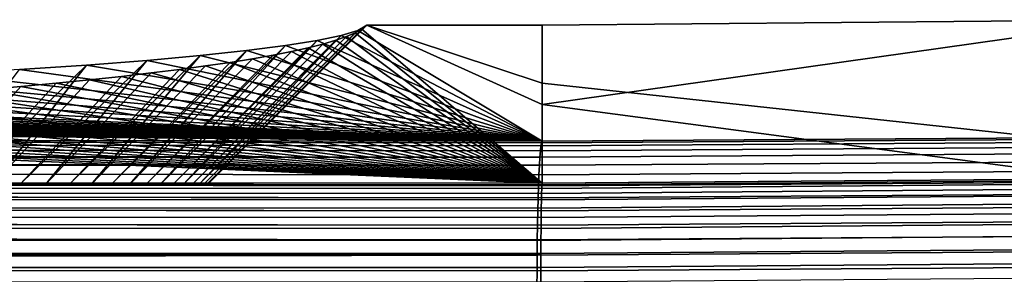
# Model space of a CAD drawing. Header units: metres. Extents: x -109 to 109, y -100 to 58.
# Tile 67 of 256: x -61.91 to -55.83, y -1.06 to 0.52. Entities that reach past the tile are written whole.
import ezdxf

# ---------------------------------------------------------------- set-up
doc = ezdxf.new("R2010")
doc.units = ezdxf.units.M
doc.layers.add('solid_21_062_100_XXX', color=7, linetype='CONTINUOUS')

msp = doc.modelspace()

# ---------------------------------------------------------------- linework, layer by layer
at = {"layer": 'solid_21_062_100_XXX'}
for points in [[(-54.990025, 0.516962, 0.004598), (-58.6856, -0.005937, -9.514755), (-58.685604, 0.482733, 0.004598)], [(-54.990025, 0.516962, 0.004598), (-58.685604, 0.482733, 0.004598), (-58.685604, 0.124339, 9.962011), (-55.57016, -0.213203, 20.013479)], [(-54.990025, 0.516962, 0.004598), (-55.221516, -0.465282, -19.045849), (-58.6856, -0.005937, -9.514755)], [(-60.773914, -0.5, 0.867592), (-60.803802, -0.5, 1.300689), (-59.92524, 0.419143, 1.771333), (-59.82283, 0.450881, 0.889558)], [(-60.803802, -0.5, -1.300689), (-60.773914, -0.5, -0.867592), (-59.838428, 0.436085, -0.904112), (-59.892548, 0.412825, -1.357215)], [(-60.773914, -0.5, 0.867592), (-59.82283, 0.450881, 0.889558), (-59.767269, 0.482733, 0.004598), (-60.755981, -0.5, 0.433969)], [(-60.773914, -0.5, -0.867592), (-60.755981, -0.5, -0.433969), (-59.796677, 0.459384, -0.450233), (-59.838428, 0.436085, -0.904112)], [(-60.755981, -0.5, -0.433969), (-60.75, -0.5), (-59.767269, 0.482733, 0.004598), (-59.796677, 0.459384, -0.450233)], [(-60.755981, -0.5, 0.433969), (-59.767269, 0.482733, 0.004598), (-60.75, -0.5)], [(-58.685616, -0.233507, 19.904194), (-59.82283, 0.450881, 0.889558), (-59.92524, 0.419143, 1.771333)], [(-59.892548, 0.412825, -1.357215), (-59.838428, 0.436085, -0.904112), (-58.685669, -0.493421, -19.011005)], [(-59.838428, 0.436085, -0.904112), (-59.796677, 0.459384, -0.450233), (-58.685669, -0.493421, -19.011005)], [(-58.685604, 0.124339, 9.962011), (-59.767269, 0.482733, 0.004598), (-59.82283, 0.450881, 0.889558), (-58.685616, -0.233507, 19.904194)], [(-59.796677, 0.459384, -0.450233), (-59.767269, 0.482733, 0.004598), (-58.6856, -0.005937, -9.514755), (-58.685669, -0.493421, -19.011005)], [(-59.767269, 0.482733, 0.004598), (-58.685604, 0.482733, 0.004598), (-58.6856, -0.005937, -9.514755)], [(-58.685604, 0.124339, 9.962011), (-58.685604, 0.482733, 0.004598), (-59.767269, 0.482733, 0.004598)], [(-60.964802, -0.5, 2.5923), (-61.042164, -0.5, 3.019549), (-60.268848, 0.356531, 3.510914), (-60.07412, 0.387656, 2.646164)], [(-60.964802, -0.5, 2.5923), (-60.07412, 0.387656, 2.646164), (-60.899277, -0.5, 2.163309)], [(-60.964802, -0.5, -2.5923), (-60.899277, -0.5, -2.163309), (-60.037567, 0.36658, -2.25807), (-60.128262, 0.343651, -2.704735)], [(-60.845592, -0.5, 1.73265), (-60.899277, -0.5, 2.163309), (-60.07412, 0.387656, 2.646164), (-59.92524, 0.419143, 1.771333)], [(-60.899277, -0.5, -2.163309), (-60.845592, -0.5, -1.73265), (-59.958931, 0.389654, -1.808591), (-60.037567, 0.36658, -2.25807)], [(-60.845592, -0.5, 1.73265), (-59.92524, 0.419143, 1.771333), (-60.803802, -0.5, 1.300689)], [(-60.845592, -0.5, -1.73265), (-60.803802, -0.5, -1.300689), (-59.892548, 0.412825, -1.357215), (-59.958931, 0.389654, -1.808591)], [(-58.685616, -0.233507, 19.904194), (-60.07412, 0.387656, 2.646164), (-60.268848, 0.356531, 3.510914)], [(-60.128262, 0.343651, -2.704735), (-60.037567, 0.36658, -2.25807), (-58.685669, -0.493421, -19.011005)], [(-58.685616, -0.233507, 19.904194), (-59.92524, 0.419143, 1.771333), (-60.07412, 0.387656, 2.646164)], [(-60.037567, 0.36658, -2.25807), (-59.958931, 0.389654, -1.808591), (-58.685669, -0.493421, -19.011005)], [(-59.958931, 0.389654, -1.808591), (-59.892548, 0.412825, -1.357215), (-58.685669, -0.493421, -19.011005)], [(-61.344276, -0.5, 4.2856), (-61.468147, -0.5, 4.70169), (-60.794567, 0.295548, 5.205225), (-60.509193, 0.325799, 4.364745)], [(-61.344276, -0.5, 4.2856), (-60.509193, 0.325799, 4.364745), (-61.231934, -0.5, 3.866343)], [(-61.13121, -0.5, 3.444242), (-61.231934, -0.5, 3.866343), (-60.509193, 0.325799, 4.364745), (-60.268848, 0.356531, 3.510914)], [(-61.13121, -0.5, 3.444242), (-60.268848, 0.356531, 3.510914), (-61.042164, -0.5, 3.019549)], [(-61.13121, -0.5, -3.444242), (-61.042164, -0.5, -3.019549), (-60.231003, 0.320867, -3.148563), (-60.345757, 0.298233, -3.589481)], [(-61.042164, -0.5, -3.019549), (-60.964802, -0.5, -2.5923), (-60.128262, 0.343651, -2.704735), (-60.231003, 0.320867, -3.148563)], [(-58.685616, -0.233507, 19.904194), (-60.509193, 0.325799, 4.364745), (-60.794567, 0.295548, 5.205225)], [(-58.685616, -0.233507, 19.904194), (-60.268848, 0.356531, 3.510914), (-60.509193, 0.325799, 4.364745)], [(-60.345757, 0.298233, -3.589481), (-60.231003, 0.320867, -3.148563), (-58.685669, -0.493421, -19.011005)], [(-60.231003, 0.320867, -3.148563), (-60.128262, 0.343651, -2.704735), (-58.685669, -0.493421, -19.011005)], [(-61.90773, -0.5, 5.926889), (-62.076576, -0.5, 6.326716), (-61.495689, 0.236959, 6.833043), (-61.123676, 0.265912, 6.02862)], [(-61.90773, -0.5, 5.926889), (-61.123676, 0.265912, 6.02862), (-61.749912, -0.5, 5.522445)], [(-61.603378, -0.5, 5.114015), (-61.749912, -0.5, 5.522445), (-61.123676, 0.265912, 6.02862), (-60.794567, 0.295548, 5.205225)], [(-61.603378, -0.5, 5.114015), (-60.794567, 0.295548, 5.205225), (-61.468147, -0.5, 4.70169)], [(-58.685616, -0.233507, 19.904194), (-61.123676, 0.265912, 6.02862), (-61.495689, 0.236959, 6.833043)], [(-61.468147, -0.5, -4.70169), (-61.344276, -0.5, -4.2856), (-60.611134, 0.253453, -4.4618), (-60.761528, 0.231349, -4.892384)], [(-61.344276, -0.5, -4.2856), (-61.231934, -0.5, -3.866343), (-60.472477, 0.275758, -4.0273), (-60.611134, 0.253453, -4.4618)], [(-61.231934, -0.5, -3.866343), (-61.13121, -0.5, -3.444242), (-60.345757, 0.298233, -3.589481), (-60.472477, 0.275758, -4.0273)], [(-58.685616, -0.233507, 19.904194), (-60.794567, 0.295548, 5.205225), (-61.123676, 0.265912, 6.02862)], [(-60.761528, 0.231349, -4.892384), (-60.611134, 0.253453, -4.4618), (-58.685669, -0.493421, -19.011005)], [(-60.611134, 0.253453, -4.4618), (-60.472477, 0.275758, -4.0273), (-58.685669, -0.493421, -19.011005)], [(-60.472477, 0.275758, -4.0273), (-60.345757, 0.298233, -3.589481), (-58.685669, -0.493421, -19.011005)], [(-62.256378, -0.5, 6.721734), (-62.446964, -0.5, 7.111581), (-61.910126, 0.208727, 7.617419), (-61.495689, 0.236959, 6.833043)], [(-58.685616, -0.233507, 19.904194), (-61.910126, 0.208727, 7.617419), (-62.365498, 0.181323, 8.378786)], [(-62.256378, -0.5, 6.721734), (-61.495689, 0.236959, 6.833043), (-62.076576, -0.5, 6.326716)], [(-58.685616, -0.233507, 19.904194), (-61.495689, 0.236959, 6.833043), (-61.910126, 0.208727, 7.617419)], [(-61.90773, -0.5, -5.926889), (-61.749912, -0.5, -5.522445), (-61.096939, 0.187835, -5.740053), (-61.28154, 0.166471, -6.156227)], [(-61.749912, -0.5, -5.522445), (-61.603378, -0.5, -5.114015), (-60.923569, 0.209465, -5.318699), (-61.096939, 0.187835, -5.740053)], [(-61.603378, -0.5, -5.114015), (-61.468147, -0.5, -4.70169), (-60.761528, 0.231349, -4.892384), (-60.923569, 0.209465, -5.318699)], [(-61.28154, 0.166471, -6.156227), (-61.096939, 0.187835, -5.740053), (-58.685669, -0.493421, -19.011005)], [(-61.096939, 0.187835, -5.740053), (-60.923569, 0.209465, -5.318699), (-58.685669, -0.493421, -19.011005)], [(-60.923569, 0.209465, -5.318699), (-60.761528, 0.231349, -4.892384), (-58.685669, -0.493421, -19.011005)], [(-58.685616, -0.233507, 19.904194), (-63.392509, 0.129368, 9.822291), (-63.962376, 0.104905, 10.501945)], [(-58.685616, -0.233507, 19.904194), (-62.859802, 0.154862, 9.113979), (-63.392509, 0.129368, 9.822291)], [(-58.685616, -0.233507, 19.904194), (-62.365498, 0.181323, 8.378786), (-62.859802, 0.154862, 9.113979)], [(-62.446964, -0.5, -7.111581), (-62.256378, -0.5, -6.721734), (-61.684437, 0.124536, -6.973128), (-61.902493, 0.103993, -7.373305)], [(-62.256378, -0.5, -6.721734), (-62.076576, -0.5, -6.326716), (-61.477386, 0.14537, -6.567278), (-61.684437, 0.124536, -6.973128)], [(-62.076576, -0.5, -6.326716), (-61.90773, -0.5, -5.926889), (-61.28154, 0.166471, -6.156227), (-61.477386, 0.14537, -6.567278)], [(-61.902493, 0.103993, -7.373305), (-61.684437, 0.124536, -6.973128), (-58.685669, -0.493421, -19.011005)], [(-61.684437, 0.124536, -6.973128), (-61.477386, 0.14537, -6.567278), (-58.685669, -0.493421, -19.011005)], [(-61.477386, 0.14537, -6.567278), (-61.28154, 0.166471, -6.156227), (-58.685669, -0.493421, -19.011005)], [(-55.57016, -0.213203, 20.013479), (-58.685604, 0.124339, 9.962011), (-58.685616, -0.233507, 19.904194)], [(-58.685616, -0.233507, 19.904194), (-64.567062, 0.081575, 11.150126), (-65.204338, 0.059458, 11.764626)], [(-58.685616, -0.233507, 19.904194), (-63.962376, 0.104905, 10.501945), (-64.567062, 0.081575, 11.150126)], [(-62.648304, -0.5, -7.496196), (-62.446964, -0.5, -7.111581), (-61.902493, 0.103993, -7.373305), (-62.131397, 0.083755, -7.767547)], [(-62.620529, 0.044303, -8.536077), (-62.370827, 0.063852, -8.15525), (-58.685669, -0.493421, -19.011005)], [(-62.370827, 0.063852, -8.15525), (-62.131397, 0.083755, -7.767547), (-58.685669, -0.493421, -19.011005)], [(-62.131397, 0.083755, -7.767547), (-61.902493, 0.103993, -7.373305), (-58.685669, -0.493421, -19.011005)], [(-58.685616, -0.233507, 19.904194), (-67.300247, 0.000742, 13.395946), (-67.673058, -0.007835, 13.634264)], [(-58.685616, -0.233507, 19.904194), (-66.933723, 0.009676, 13.147746), (-67.300247, 0.000742, 13.395946)], [(-58.685616, -0.233507, 19.904194), (-66.57354, 0.018963, 12.889706), (-66.933723, 0.009676, 13.147746)], [(-58.685616, -0.233507, 19.904194), (-66.22023, 0.028593, 12.622151), (-66.57354, 0.018963, 12.889706)], [(-58.685616, -0.233507, 19.904194), (-65.873932, 0.038562, 12.345196), (-66.22023, 0.028593, 12.622151)], [(-58.685616, -0.233507, 19.904194), (-65.535263, 0.048852, 12.059307), (-65.873932, 0.038562, 12.345196)], [(-58.685616, -0.233507, 19.904194), (-65.204338, 0.059458, 11.764626), (-65.535263, 0.048852, 12.059307)], [(-63.429699, -0.012117, -9.635146), (-63.149914, 0.006322, -9.275941), (-58.685669, -0.493421, -19.011005)], [(-63.149914, 0.006322, -9.275941), (-62.880199, 0.025128, -8.9096), (-58.685669, -0.493421, -19.011005)], [(-62.880199, 0.025128, -8.9096), (-62.620529, 0.044303, -8.536077), (-58.685669, -0.493421, -19.011005)], [(-58.685616, -0.233507, 19.904194), (-70.442848, -0.057597, 15.016823), (-70.857346, -0.063164, 15.171488)], [(-58.685616, -0.233507, 19.904194), (-70.032639, -0.051638, 14.851267), (-70.442848, -0.057597, 15.016823)], [(-58.685616, -0.233507, 19.904194), (-69.626663, -0.045287, 14.674806), (-70.032639, -0.051638, 14.851267)], [(-58.685616, -0.233507, 19.904194), (-69.225342, -0.038549, 14.487597), (-69.626663, -0.045287, 14.674806)], [(-58.685616, -0.233507, 19.904194), (-68.828796, -0.031425, 14.289667), (-69.225342, -0.038549, 14.487597)], [(-58.685616, -0.233507, 19.904194), (-68.437706, -0.023928, 14.081365), (-68.828796, -0.031425, 14.289667)], [(-58.685616, -0.233507, 19.904194), (-68.052246, -0.016059, 13.862759), (-68.437706, -0.023928, 14.081365)], [(-58.685616, -0.233507, 19.904194), (-67.673058, -0.007835, 13.634264), (-68.052246, -0.016059, 13.862759)], [(-64.326225, -0.06501, -10.665504), (-64.018188, -0.047803, -10.330314), (-58.685669, -0.493421, -19.011005)], [(-64.018188, -0.047803, -10.330314), (-63.719151, -0.030161, -9.986638), (-58.685669, -0.493421, -19.011005)], [(-63.719151, -0.030161, -9.986638), (-63.429699, -0.012117, -9.635146), (-58.685669, -0.493421, -19.011005)], [(-55.221516, -0.465282, -19.045849), (-58.685669, -0.493421, -19.011005), (-58.6856, -0.005937, -9.514755)], [(-90.796425, -0.20214, 18.88147), (-58.685616, -0.233507, 19.904194), (-74.732597, -0.09507, 16.057959), (-74.739296, -0.213329, 19.343586)], [(-58.685616, -0.233507, 19.904194), (-74.292732, -0.093176, 16.005333), (-74.732597, -0.09507, 16.057959)], [(-58.685616, -0.233507, 19.904194), (-73.854805, -0.090867, 15.941162), (-74.292732, -0.093176, 16.005333)], [(-58.685616, -0.233507, 19.904194), (-73.418991, -0.088142, 15.865469), (-73.854805, -0.090867, 15.941162)], [(-58.685616, -0.233507, 19.904194), (-72.985336, -0.085004, 15.778282), (-73.418991, -0.088142, 15.865469)], [(-58.685616, -0.233507, 19.904194), (-72.553886, -0.081453, 15.679609), (-72.985336, -0.085004, 15.778282)], [(-58.685616, -0.233507, 19.904194), (-72.125015, -0.07749, 15.569501), (-72.553886, -0.081453, 15.679609)], [(-58.685616, -0.233507, 19.904194), (-71.698883, -0.073117, 15.448003), (-72.125015, -0.07749, 15.569501)], [(-58.685616, -0.233507, 19.904194), (-71.276268, -0.06834, 15.315303), (-71.698883, -0.073117, 15.448003)], [(-58.685616, -0.233507, 19.904194), (-70.857346, -0.063164, 15.171488), (-71.276268, -0.06834, 15.315303)], [(-65.644409, -0.129294, -11.917765), (-65.302116, -0.113912, -11.618121), (-58.685669, -0.493421, -19.011005)], [(-65.302116, -0.113912, -11.618121), (-64.968399, -0.098074, -11.309601), (-58.685669, -0.493421, -19.011005)], [(-64.968399, -0.098074, -11.309601), (-64.643135, -0.081776, -10.992098), (-58.685669, -0.493421, -19.011005)], [(-64.643135, -0.081776, -10.992098), (-64.326225, -0.06501, -10.665504), (-58.685669, -0.493421, -19.011005)], [(-66.718445, -0.172508, -12.759581), (-66.352982, -0.158609, -12.488822), (-58.685669, -0.493421, -19.011005), (-74.695206, -0.485192, -18.8507)], [(-66.352982, -0.158609, -12.488822), (-65.994736, -0.144195, -12.208039), (-58.685669, -0.493421, -19.011005)], [(-65.994736, -0.144195, -12.208039), (-65.644409, -0.129294, -11.917765), (-58.685669, -0.493421, -19.011005)], [(-58.695755, -0.292165, 20.192791), (-58.69244, -0.262078, 20.098932), (-90.799805, -0.221719, 18.977707), (-90.803123, -0.251805, 19.071566)], [(-58.69244, -0.262078, 20.098932), (-58.689041, -0.242446, 20.002346), (-90.796425, -0.20214, 18.88147), (-90.799805, -0.221719, 18.977707)], [(-58.689041, -0.242446, 20.002346), (-58.685616, -0.233507, 19.904194), (-90.796425, -0.20214, 18.88147)], [(-55.57655, -0.241858, 20.208147), (-58.69244, -0.262078, 20.098932), (-58.695755, -0.292165, 20.192791), (-55.579395, -0.271974, 20.301975)], [(-55.57346, -0.222189, 20.111595), (-58.689041, -0.242446, 20.002346), (-58.69244, -0.262078, 20.098932), (-55.57655, -0.241858, 20.208147)], [(-55.57346, -0.222189, 20.111595), (-55.57016, -0.213203, 20.013479), (-58.685616, -0.233507, 19.904194), (-58.689041, -0.242446, 20.002346)], [(-58.698948, -0.332348, 20.282795), (-90.806488, -0.294468, 19.166361), (-90.809349, -0.341782, 19.246643)], [(-58.698948, -0.332348, 20.282795), (-90.80632, -0.291987, 19.161572), (-90.806488, -0.294468, 19.166361)], [(-58.698948, -0.332348, 20.282795), (-58.695755, -0.292165, 20.192791), (-90.803246, -0.253139, 19.075031), (-90.80632, -0.291987, 19.161572)], [(-58.695755, -0.292165, 20.192791), (-90.803123, -0.251805, 19.071566), (-90.803246, -0.253139, 19.075031)], [(-55.579395, -0.271974, 20.301975), (-58.695755, -0.292165, 20.192791), (-58.698948, -0.332348, 20.282795), (-55.581963, -0.312176, 20.391954)], [(-58.701981, -0.382143, 20.367865), (-90.809563, -0.345709, 19.252529), (-90.812187, -0.400592, 19.325758)], [(-58.698948, -0.332348, 20.282795), (-90.809349, -0.341782, 19.246643), (-90.809563, -0.345709, 19.252529), (-58.701981, -0.382143, 20.367865)], [(-58.686581, -0.503708, -19.108093), (-90.70475, -0.476963, -18.690395), (-75.139702, -0.331671, -15.860095), (-74.695206, -0.485192, -18.8507)], [(-55.584221, -0.36198, 20.477003), (-58.701981, -0.382143, 20.367865), (-58.704819, -0.440953, 20.44698), (-55.58614, -0.420789, 20.556101)], [(-55.581963, -0.312176, 20.391954), (-58.698948, -0.332348, 20.282795), (-58.701981, -0.382143, 20.367865), (-55.584221, -0.36198, 20.477003)], [(-58.707424, -0.508072, 20.519188), (-58.704819, -0.440953, 20.44698), (-90.812431, -0.406226, 19.332462), (-90.814796, -0.46771, 19.397968)], [(-58.701981, -0.382143, 20.367865), (-90.812187, -0.400592, 19.325758), (-90.812431, -0.406226, 19.332462), (-58.704819, -0.440953, 20.44698)], [(-55.58614, -0.420789, 20.556101), (-58.704819, -0.440953, 20.44698), (-58.707424, -0.508072, 20.519188), (-55.587704, -0.487898, 20.6283)], [(-58.709766, -0.582693, 20.583622), (-58.707424, -0.508072, 20.519188), (-90.815056, -0.475268, 19.405169), (-90.817139, -0.542332, 19.462404)], [(-58.707424, -0.508072, 20.519188), (-90.814796, -0.46771, 19.397968), (-90.815056, -0.475268, 19.405169)], [(-58.686581, -0.503708, -19.108093), (-90.705742, -0.487412, -18.78849), (-90.70475, -0.476963, -18.690395)], [(-58.686581, -0.503708, -19.108093), (-74.695206, -0.485192, -18.8507), (-58.685669, -0.493421, -19.011005)], [(-55.222321, -0.475577, -19.142923), (-55.222927, -0.49633, -19.238314), (-58.687546, -0.524451, -19.203493), (-58.686581, -0.503708, -19.108093)], [(-58.686581, -0.503708, -19.108093), (-58.685669, -0.493421, -19.011005), (-55.221516, -0.465282, -19.045849), (-55.222321, -0.475577, -19.142923)], [(-58.709766, -0.582693, 20.583622), (-90.817139, -0.542332, 19.462404), (-90.817406, -0.551976, 19.469748)], [(-58.688488, -0.555407, -19.296087), (-58.6894, -0.596212, -19.384781), (-90.708549, -0.579747, -19.064157), (-90.707695, -0.541082, -18.980814)], [(-58.688488, -0.555407, -19.296087), (-90.707695, -0.541082, -18.980814), (-90.707642, -0.538944, -18.975462)], [(-58.687546, -0.524451, -19.203493), (-58.688488, -0.555407, -19.296087), (-90.707642, -0.538944, -18.975462), (-90.706734, -0.508897, -18.886145)], [(-58.687546, -0.524451, -19.203493), (-90.706734, -0.508897, -18.886145), (-90.706696, -0.507989, -18.88287)], [(-58.686581, -0.503708, -19.108093), (-58.687546, -0.524451, -19.203493), (-90.706696, -0.507989, -18.88287), (-90.705742, -0.487412, -18.78849)], [(-62.091171, -0.5, 1.623464), (-62.076576, -0.5, 6.326716), (-61.90773, -0.5, 5.926889), (-62.022812, -0.5, 0.812997)], [(-62, -0.5), (-61.90773, -0.5, 5.926889), (-61.90773, -0.5, -5.926889), (-62.076576, -0.5, -6.326716)], [(-62, -0.5), (-62.022812, -0.5, 0.812997), (-61.90773, -0.5, 5.926889)], [(-61.749912, -0.5, 5.522445), (-61.749912, -0.5, -5.522445), (-61.90773, -0.5, -5.926889)], [(-61.90773, -0.5, 5.926889), (-61.749912, -0.5, 5.522445), (-61.90773, -0.5, -5.926889)], [(-61.603378, -0.5, 5.114015), (-61.603378, -0.5, -5.114015), (-61.749912, -0.5, -5.522445)], [(-61.749912, -0.5, 5.522445), (-61.603378, -0.5, 5.114015), (-61.749912, -0.5, -5.522445)], [(-61.468147, -0.5, 4.70169), (-61.468147, -0.5, -4.70169), (-61.603378, -0.5, -5.114015)], [(-61.603378, -0.5, 5.114015), (-61.468147, -0.5, 4.70169), (-61.603378, -0.5, -5.114015)], [(-61.344276, -0.5, 4.2856), (-61.344276, -0.5, -4.2856), (-61.468147, -0.5, -4.70169)], [(-61.468147, -0.5, 4.70169), (-61.344276, -0.5, 4.2856), (-61.468147, -0.5, -4.70169)], [(-61.231934, -0.5, 3.866343), (-61.231934, -0.5, -3.866343), (-61.344276, -0.5, -4.2856)], [(-61.344276, -0.5, 4.2856), (-61.231934, -0.5, 3.866343), (-61.344276, -0.5, -4.2856)], [(-61.13121, -0.5, 3.444242), (-61.13121, -0.5, -3.444242), (-61.231934, -0.5, -3.866343)], [(-61.231934, -0.5, 3.866343), (-61.13121, -0.5, 3.444242), (-61.231934, -0.5, -3.866343)], [(-61.042164, -0.5, 3.019549), (-61.042164, -0.5, -3.019549), (-61.13121, -0.5, -3.444242)], [(-61.13121, -0.5, 3.444242), (-61.042164, -0.5, 3.019549), (-61.13121, -0.5, -3.444242)], [(-60.964802, -0.5, 2.5923), (-60.964802, -0.5, -2.5923), (-61.042164, -0.5, -3.019549)], [(-61.042164, -0.5, 3.019549), (-60.964802, -0.5, 2.5923), (-61.042164, -0.5, -3.019549)], [(-60.899277, -0.5, 2.163309), (-60.899277, -0.5, -2.163309), (-60.964802, -0.5, -2.5923)], [(-60.964802, -0.5, 2.5923), (-60.899277, -0.5, 2.163309), (-60.964802, -0.5, -2.5923)], [(-60.845592, -0.5, 1.73265), (-60.845592, -0.5, -1.73265), (-60.899277, -0.5, -2.163309)], [(-60.899277, -0.5, 2.163309), (-60.845592, -0.5, 1.73265), (-60.899277, -0.5, -2.163309)], [(-60.803802, -0.5, 1.300689), (-60.803802, -0.5, -1.300689), (-60.845592, -0.5, -1.73265)], [(-60.845592, -0.5, 1.73265), (-60.803802, -0.5, 1.300689), (-60.845592, -0.5, -1.73265)], [(-60.773914, -0.5, 0.867592), (-60.773914, -0.5, -0.867592), (-60.803802, -0.5, -1.300689)], [(-60.803802, -0.5, 1.300689), (-60.773914, -0.5, 0.867592), (-60.803802, -0.5, -1.300689)], [(-60.755981, -0.5, 0.433969), (-60.755981, -0.5, -0.433969), (-60.773914, -0.5, -0.867592)], [(-60.773914, -0.5, 0.867592), (-60.755981, -0.5, 0.433969), (-60.773914, -0.5, -0.867592)], [(-60.755981, -0.5, 0.433969), (-60.75, -0.5), (-60.755981, -0.5, -0.433969)], [(-55.587704, -0.487898, 20.6283), (-58.707424, -0.508072, 20.519188), (-58.709766, -0.582693, 20.583622), (-55.588886, -0.562501, 20.692734)], [(-55.223335, -0.527291, -19.330896), (-55.223541, -0.568097, -19.419584), (-58.6894, -0.596212, -19.384781), (-58.688488, -0.555407, -19.296087)], [(-55.222927, -0.49633, -19.238314), (-55.223335, -0.527291, -19.330896), (-58.688488, -0.555407, -19.296087), (-58.687546, -0.524451, -19.203493)], [(-58.711823, -0.663921, 20.639511), (-58.709766, -0.582693, 20.583622), (-90.817406, -0.551976, 19.469748), (-90.819191, -0.62356, 19.518295)], [(-58.6894, -0.596212, -19.384781), (-58.690262, -0.646384, -19.468534), (-90.709412, -0.629919, -19.147913), (-90.708626, -0.583572, -19.071329)], [(-58.6894, -0.596212, -19.384781), (-90.708626, -0.583572, -19.071329), (-90.708549, -0.579747, -19.064157)], [(-55.588886, -0.562501, 20.692734), (-58.709766, -0.582693, 20.583622), (-58.711823, -0.663921, 20.639511), (-55.589676, -0.643704, 20.748631)], [(-55.223541, -0.568097, -19.419584), (-55.223537, -0.618266, -19.50333), (-58.690262, -0.646384, -19.468534), (-58.6894, -0.596212, -19.384781)], [(-58.713562, -0.75078, 20.686182), (-58.711823, -0.663921, 20.639511), (-90.81945, -0.635399, 19.525394), (-90.82093, -0.71042, 19.564966)], [(-58.711823, -0.663921, 20.639511), (-90.819191, -0.62356, 19.518295), (-90.81945, -0.635399, 19.525394)], [(-58.690262, -0.646384, -19.468534), (-58.691074, -0.705334, -19.54636), (-90.71022, -0.688869, -19.22574), (-90.709503, -0.635841, -19.156572)], [(-58.690262, -0.646384, -19.468534), (-90.709503, -0.635841, -19.156572), (-90.709412, -0.629919, -19.147913)], [(-55.589676, -0.643704, 20.748631), (-58.711823, -0.663921, 20.639511), (-58.713562, -0.75078, 20.686182), (-55.590065, -0.730532, 20.795317)], [(-55.223537, -0.618266, -19.50333), (-55.223328, -0.67721, -19.58115), (-58.691074, -0.705334, -19.54636), (-58.690262, -0.646384, -19.468534)], [(-58.714966, -0.842227, 20.723076), (-58.713562, -0.75078, 20.686182), (-90.821175, -0.7245, 19.571419), (-90.822334, -0.801868, 19.60186)], [(-58.713562, -0.75078, 20.686182), (-90.82093, -0.71042, 19.564966), (-90.821175, -0.7245, 19.571419)], [(-58.691074, -0.705334, -19.54636), (-58.691818, -0.772368, -19.617342), (-90.710968, -0.755903, -19.296722), (-90.710327, -0.697245, -19.235491)], [(-58.691074, -0.705334, -19.54636), (-90.710327, -0.697245, -19.235491), (-90.71022, -0.688869, -19.22574)], [(-55.223328, -0.67721, -19.58115), (-55.222916, -0.744233, -19.65213), (-58.691818, -0.772368, -19.617342), (-58.691074, -0.705334, -19.54636)], [(-58.691818, -0.772368, -19.617342), (-58.69249, -0.846697, -19.680645), (-90.711639, -0.830232, -19.360027), (-90.711075, -0.767026, -19.307112)], [(-58.691818, -0.772368, -19.617342), (-90.711075, -0.767026, -19.307112), (-90.710968, -0.755903, -19.296722)], [(-55.590065, -0.730532, 20.795317), (-58.713562, -0.75078, 20.686182), (-58.714966, -0.842227, 20.723076), (-55.590046, -0.821943, 20.832233)], [(-55.222916, -0.744233, -19.65213), (-55.222305, -0.818549, -19.715433), (-58.69249, -0.846697, -19.680645), (-58.691818, -0.772368, -19.617342)], [(-58.716015, -0.937165, 20.749746), (-58.714966, -0.842227, 20.723076), (-90.82254, -0.818173, 19.607248), (-90.823387, -0.896807, 19.628532)], [(-58.714966, -0.842227, 20.723076), (-90.822334, -0.801868, 19.60186), (-90.82254, -0.818173, 19.607248)], [(-58.69249, -0.846697, -19.680645), (-58.693081, -0.927446, -19.735523), (-90.712234, -0.910982, -19.414909), (-90.711754, -0.844323, -19.37055)], [(-58.69249, -0.846697, -19.680645), (-90.711754, -0.844323, -19.37055), (-90.711639, -0.830232, -19.360027)], [(-55.590046, -0.821943, 20.832233), (-58.714966, -0.842227, 20.723076), (-58.716015, -0.937165, 20.749746), (-55.589622, -0.91684, 20.858938)], [(-55.222305, -0.818549, -19.715433), (-55.2215, -0.899281, -19.770313), (-58.693081, -0.927446, -19.735523), (-58.69249, -0.846697, -19.680645)], [(-58.716015, -0.937165, 20.749746), (-90.823387, -0.896807, 19.628532), (-90.823547, -0.915255, 19.632439)], [(-58.693081, -0.927446, -19.735523), (-90.712341, -0.92818, -19.425022), (-90.712234, -0.910982, -19.414909)], [(-55.2215, -0.899281, -19.770313), (-55.220512, -0.985481, -19.81613), (-58.693584, -1.013666, -19.781334), (-58.693081, -0.927446, -19.735523)], [(-58.716015, -0.937165, 20.749746), (-90.824066, -0.994097, 19.644663), (-90.824165, -1.014538, 19.646675), (-58.716702, -1.034454, 20.765877)], [(-58.716015, -0.937165, 20.749746), (-90.823547, -0.915255, 19.632439), (-90.824066, -0.994097, 19.644663)], [(-58.693081, -0.927446, -19.735523), (-58.693584, -1.013666, -19.781334), (-90.712738, -0.997202, -19.46072), (-90.712341, -0.92818, -19.425022)], [(-55.589622, -0.91684, 20.858938), (-58.716015, -0.937165, 20.749746), (-58.716702, -1.034454, 20.765877), (-55.588795, -1.014085, 20.875111)], [(-90.824165, -1.014538, 19.646675), (-90.824379, -1.092569, 19.650059), (-58.717014, -1.132924, 20.771273), (-58.716702, -1.034454, 20.765877)], [(-58.693584, -1.013666, -19.781334), (-58.693993, -1.10434, -19.817535), (-90.713142, -1.087878, -19.496923), (-90.712837, -1.017564, -19.469856)], [(-58.693584, -1.013666, -19.781334), (-90.712837, -1.017564, -19.469856), (-90.712738, -0.997202, -19.46072)], [(-55.588795, -1.014085, 20.875111), (-58.716702, -1.034454, 20.765877), (-58.717014, -1.132924, 20.771273), (-55.587502, -1.11251, 20.880558)], [(-55.220512, -0.985481, -19.81613), (-55.219357, -1.076134, -19.852339), (-58.693993, -1.10434, -19.817535), (-58.693584, -1.013666, -19.781334)]]:
    msp.add_3dface(points, dxfattribs=at)

doc.saveas('drawing.dxf')
